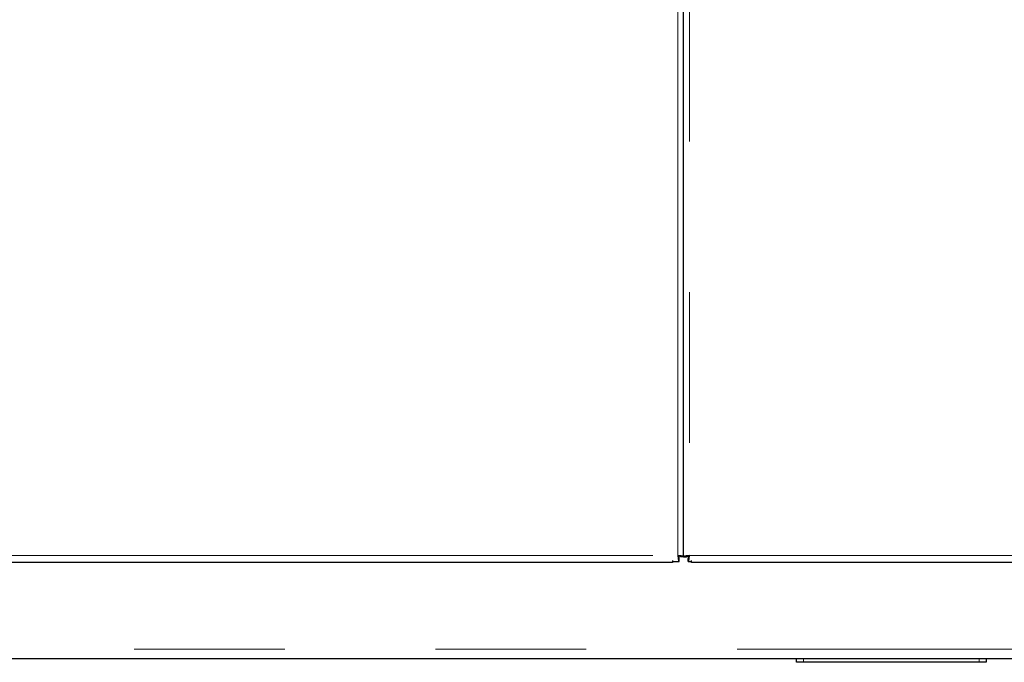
# Model space of a CAD drawing. Header units: millimetres. Extents: x 19 to 255, y 64 to 156.
# Tile 50 of 76: x 174.67 to 182.96, y 65.91 to 71.33. Entities that reach past the tile are written whole.
import ezdxf

# ---------------------------------------------------------------- set-up
doc = ezdxf.new("R2010")
doc.units = ezdxf.units.MM
doc.linetypes.add('PHANTOM', pattern=[12.7, 6.35, -1.27, 1.27, -1.27, 1.27, -1.27])

msp = doc.modelspace()

# ---------------------------------------------------------------- linework, layer by layer
at = {"color": 8, "linetype": 'PHANTOM', "lineweight": 18}
for p, q in [((180.2122, 66.8123), (180.2122, 91.8923)), ((180.3122, 91.8923), (180.3122, 66.8123)), ((160.9522, 66.8123), (180.2122, 66.8123)), ((180.3122, 66.8123), (199.5722, 66.8123)), ((199.7622, 66.0223), (160.8922, 66.0223)), ((181.2722, 65.9423), (181.2722, 65.9123)), ((182.7522, 65.9123), (182.7522, 65.9423))]:
    msp.add_line(p, q, dxfattribs=at)
at = {"color": 7, "linetype": 'Continuous', "lineweight": 25}
for p, q in [((180.2622, 66.8015), (180.2622, 91.9032)), ((180.2231, 66.7873), (180.2231, 66.8091)), ((180.2622, 66.8015), (180.2372, 66.8015)), ((180.2622, 66.8015), (180.2872, 66.8015)), ((180.3091, 66.8015), (180.2872, 66.8015)), ((180.1674, 66.7529), (160.9674, 66.7529)), ((180.1674, 66.769), (180.1674, 66.7529)), ((180.1674, 66.7623), (180.2231, 66.7623)), ((180.2231, 66.7623), (180.2231, 66.7873)), ((180.3014, 66.7623), (180.3014, 66.7873)), ((180.3014, 66.7623), (180.3274, 66.7623)), ((180.3274, 66.7529), (180.3274, 66.769)), ((199.5274, 66.7529), (180.3274, 66.7529)), ((187.4413, 65.9423), (165.7832, 65.9423)), ((181.2122, 65.9123), (181.2122, 65.9423)), ((181.2722, 65.9123), (181.2122, 65.9123)), ((182.7522, 65.9123), (181.2722, 65.9123)), ((182.8122, 65.9123), (182.7522, 65.9123)), ((182.8122, 65.9423), (182.8122, 65.9123))]:
    msp.add_line(p, q, dxfattribs=at)
for points, knots in [([(180.2122, 66.8123), (180.2131, 66.8058), (180.2149, 66.7927), (180.2177, 66.7761), (180.2204, 66.7646), (180.2222, 66.7631), (180.2231, 66.7623)], [0, 0, 0, 0, 0.249999, 0.5, 0.750012, 1, 1, 1, 1]), ([(180.2622, 66.8015), (180.2615, 66.8024), (180.26, 66.8042), (180.2484, 66.8069), (180.2319, 66.8096), (180.2188, 66.8114), (180.2122, 66.8123)], [0, 0, 0, 0, 0.249985, 0.499993, 0.750001, 1, 1, 1, 1]), ([(180.2372, 66.8015), (180.2369, 66.8024), (180.2361, 66.8042), (180.2303, 66.8069), (180.2221, 66.8096), (180.2155, 66.8114), (180.2122, 66.8123)], [0, 0, 0, 0, 0.249963, 0.499992, 0.749981, 1, 1, 1, 1]), ([(180.2122, 66.8123), (180.2131, 66.809), (180.2149, 66.8025), (180.2177, 66.7942), (180.2204, 66.7884), (180.2222, 66.7877), (180.2231, 66.7873)], [0, 0, 0, 0, 0.250005, 0.50001, 0.750033, 1, 1, 1, 1]), ([(180.3122, 66.8123), (180.3057, 66.8114), (180.2926, 66.8096), (180.2761, 66.8069), (180.2645, 66.8042), (180.263, 66.8024), (180.2622, 66.8015)], [0, 0, 0, 0, 0.249988, 0.499999, 0.75001, 1, 1, 1, 1]), ([(180.3122, 66.8123), (180.309, 66.8114), (180.3024, 66.8096), (180.2941, 66.8069), (180.2884, 66.8042), (180.2876, 66.8024), (180.2872, 66.8015)], [0, 0, 0, 0, 0.249996, 0.500014, 0.750032, 1, 1, 1, 1]), ([(180.3014, 66.7623), (180.3023, 66.7631), (180.3041, 66.7646), (180.3068, 66.7761), (180.3095, 66.7927), (180.3113, 66.8058), (180.3122, 66.8123)], [0, 0, 0, 0, 0.249989, 0.499999, 0.750001, 1, 1, 1, 1]), ([(180.3014, 66.7873), (180.3023, 66.7877), (180.3041, 66.7884), (180.3068, 66.7942), (180.3095, 66.8025), (180.3113, 66.809), (180.3122, 66.8123)], [0, 0, 0, 0, 0.249969, 0.499986, 0.749993, 1, 1, 1, 1])]:
    msp.add_open_spline(points, degree=3, knots=knots, dxfattribs=at)

doc.saveas('drawing.dxf')
